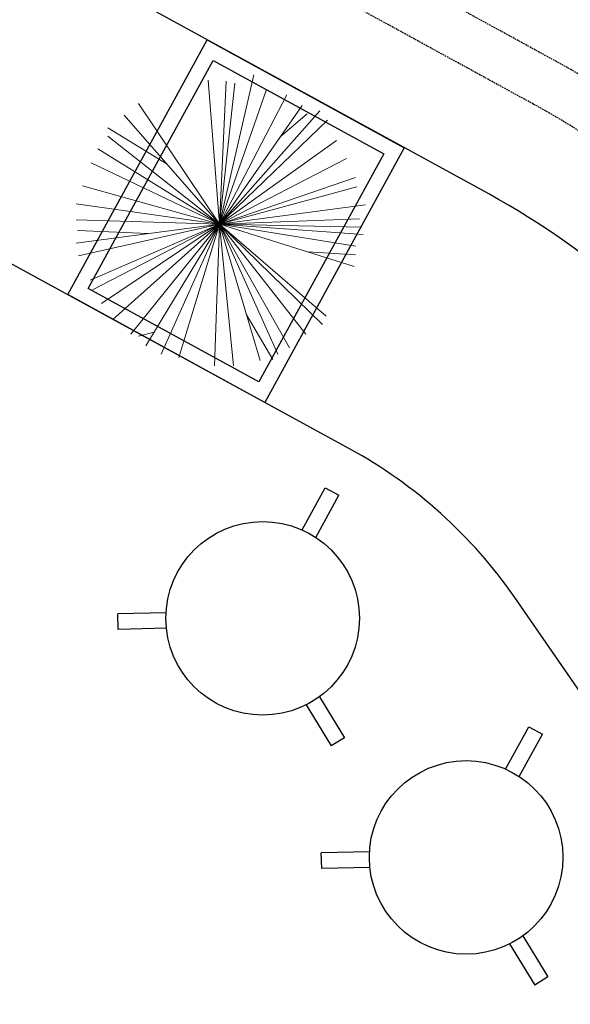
# Model space of a CAD drawing. Header units: millimetres. Extents: x 140304 to 319987, y -10756 to 142544.
# Tile 160 of 203: x 163054 to 163908, y 95643 to 97169. Entities that reach past the tile are written whole.
import ezdxf

# ---------------------------------------------------------------- set-up
doc = ezdxf.new("R2010")
doc.units = ezdxf.units.MM
doc.header["$LTSCALE"] = 10
doc.linetypes.add('( Hidden )', pattern=[0.375, 0.25, -0.125])
doc.layers.get('0').update_dxf_attribs({"linetype": 'CONTINUOUS'})
doc.layers.add('CT_SIGNAGE', color=7, linetype='( Hidden )', true_color=0x0000e6)
doc.layers.add('furn', color=7, linetype='CONTINUOUS', true_color=0x9c9c9c)
doc.layers.add('TREE', color=7, linetype='CONTINUOUS', lineweight=9, true_color=0x218800)

# ---------------------------------------------------------------- blocks, each defined once
blk = doc.blocks.new('BAR STOOL')
at = {"ltscale": 0.25}
for p, q in [((153699.6, 93682.1), (153699.6, 93756.8)), ((153699.6, 93756.8), (153723.6, 93756.8)), ((153723.6, 93682.1), (153723.6, 93756.8)), ((153576.1, 93468.2), (153511.4, 93430.9)), ((153847.1, 93468.2), (153911.7, 93430.9)), ((153588.1, 93447.4), (153523.4, 93410.1)), ((153835.1, 93447.4), (153899.7, 93410.1)), ((153523.4, 93410.1), (153511.4, 93430.9)), ((153911.7, 93430.9), (153899.7, 93410.1))]:
    blk.add_line(p, q, dxfattribs=at)
blk.add_circle((153711.6, 93532.6), 150, dxfattribs=at)
blk = doc.blocks.new('A$C5000497F')
for p, q in [((0, 0), (-0.2986, 1.3267)), ((0, 0), (-0.1787, 1.3512)), ((-0.0886, 0.6704), (-0.0588, 1.3382)), ((0, 0), (0.1907, 1.3512)), ((0, 0), (0.0408, 1.3512)), ((0, 0), (-0.5276, 1.2188)), ((0, 0), (0.3597, 1.2907)), ((0, 0), (0.5792, 1.2073)), ((0, 0), (-0.6175, 1.1957)), ((0, 0), (0.7087, 1.1468)), ((0, 0), (-0.747, 1.1109)), ((0, 0), (0.8286, 1.0519)), ((0.5654, 0.4932), (0.9089, 1.0519)), ((0, 0), (-0.8969, 1.0044)), ((0, 0), (-1.036, 0.836)), ((0, 0), (1.0276, 0.8965)), ((-1.0171, 0.6148), (-1.0564, 0.7641)), ((0, 0), (1.1379, 0.7641)), ((0, 0), (-1.1451, 0.6921)), ((0, 0), (-1.2255, 0.5497)), ((-1.2554, 0.3813), (-1.2554, 0.3813)), ((0, 0), (-1.2554, 0.3813)), ((0, 0), (1.3574, 0.1065)), ((0, 0), (-1.3346, 0.046)), ((0, 0), (-1.3346, -0.1324)), ((0, 0), (-1.2854, -0.3842)), ((0, 0), (-1.2255, -0.5511)), ((0, 0), (-1.1655, -0.659)), ((0, 0), (-1.036, -0.8144)), ((0, 0), (-0.9461, -0.9698)), ((0, 0), (-0.8669, -1.0058)), ((0, 0), (-0.3981, -1.2691)), ((0, 0), (-0.2086, -1.2821)), ((0, 0), (-0.0983, -1.354)), ((0, 0), (-0.0288, -1.3411)), ((0, 0), (0.3501, -1.2936)), ((0, 0), (1.4065, -0.3238)), ((0, 0), (1.0684, -0.9468)), ((0, 0), (0.4401, -1.2821)), ((0, 0), (0.9784, -1.0188)), ((0, 0), (0.789, -1.1022)), ((0, 0), (0.6187, -1.1972)), ((0, 0), (0.0504, -1.3181)), ((0, 0), (0.1811, -1.3771)), ((0, 0), (1.1175, -0.7785)), ((0, 0), (1.2171, -0.636)), ((0, 0), (1.2674, -0.4446)), ((0, 0), (1.3274, -0.1453)), ((0, 0), (1.3466, -0.0619)), ((-0.8473, -0.2532), (-1.2758, -0.5036)), ((0.8214, -0.5721), (1.0384, -0.8274)), ((-0.2609, -0.8319), (-0.2878, -1.2821))]:
    blk.add_line(p, q)

msp = doc.modelspace()

# ---------------------------------------------------------------- linework, layer by layer
at = {"layer": 'CT_SIGNAGE'}
for points in [[(164480, 96512), (164373.3, 96665.8, 0.116407), (163886.5, 97103.6), (161667.8, 98317.7, 0.125829), (160551.7, 98603.1), (160453.9, 98603.1)], [(164418.4, 96469.3), (164311.7, 96623.1, 0.116407), (163850.5, 97037.8), (161631.8, 98251.9, 0.125829), (160551.7, 98528.1), (160453.9, 98528.1)]]:
    msp.add_lwpolyline(points, format="xyb", dxfattribs=at)
at = {"layer": 'furn', "ltscale": 0.25}
for points in [[(164293.5, 96382.5), (164191.3, 96529.8, 0.116407), (163781.4, 96898.5), (161562.6, 98112.6, 0.125829), (160554.6, 98370.3), (160456.8, 98370.3)], [(163923.8, 96126), (163821.6, 96273.3, 0.116407), (163565.4, 96503.7), (161346.6, 97717.8, 0.125829), (160554.6, 97920.3), (160456.8, 97920.3)]]:
    msp.add_lwpolyline(points, format="xyb", dxfattribs=at)
for points in [[(163434.5, 96575.3), (163128.9, 96742.6), (163344.9, 97137.3), (163650.5, 96970.1)], [(163425.2, 96607.1), (163160.7, 96751.9), (163354.2, 97105.5), (163618.7, 96960.8)]]:
    msp.add_lwpolyline(points, close=True, dxfattribs=at)

# ---------------------------------------------------------------- block references
at = {"layer": 'furn', "ltscale": 0.25, "rotation": 331.3128204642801}
for p in [(-16311.3, 87974.7), (-15995.9, 87604.1)]:
    msp.add_blockref('BAR STOOL', p, dxfattribs=at)
at = {"layer": 'TREE', "xscale": 164.53125, "yscale": 164.53125, "zscale": 164.53125, "rotation": 89.99999999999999}
msp.add_blockref('A$C5000497F', (163364, 96851.7), dxfattribs=at)

doc.saveas('drawing.dxf')
